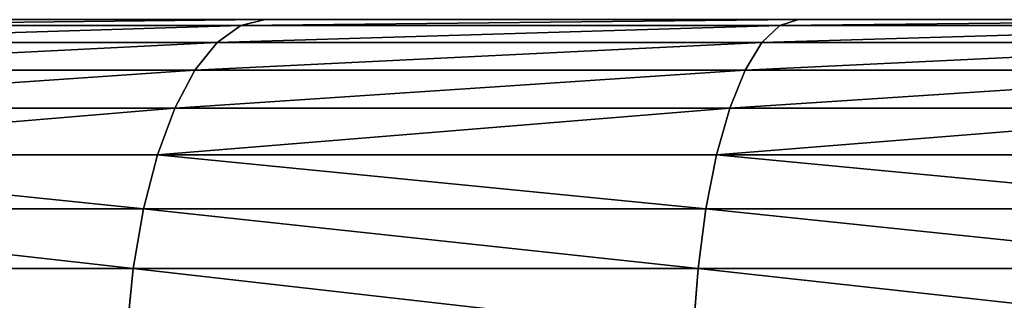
# Model space of a CAD drawing. Extents: x 1 to 179, y 3 to 406.
# Tile 221 of 256: x 73.37 to 79.97, y 341.32 to 343.2. Entities that reach past the tile are written whole.
import ezdxf

# ---------------------------------------------------------------- set-up
doc = ezdxf.new("R2010")
doc.units = 0
doc.header["$LTSCALE"] = 2.54
doc.layers.get('0').update_dxf_attribs({"color": 13, "linetype": 'CONTINUOUS'})

# ---------------------------------------------------------------- blocks, each defined once
blk = doc.blocks.new('OKR_G_Y_DOZOWNIK_STOJ_CY_T')
at = {"color": 0}
for p, q in [((75.015, 343.2048, 154.9471), (71.574, 343.2048, 156.5186)), ((71.574, 343.2048, 227.1828), (75.015, 343.2048, 228.7542)), ((71.574, 343.2048, 227.1828), (75.015, 343.2048, 228.7542)), ((75.015, 343.2048, 154.9471), (71.574, 343.2048, 156.5186)), ((74.8511, 343.1662, 229.1637), (75.015, 343.2048, 228.7542)), ((74.8511, 343.1662, 229.1637), (75.015, 343.2048, 228.7542)), ((75.015, 343.2048, 154.9471), (74.8511, 343.1662, 154.5376)), ((75.015, 343.2048, 154.9471), (74.8511, 343.1662, 154.5376)), ((78.5898, 343.2048, 153.7099), (75.015, 343.2048, 154.9471)), ((75.015, 343.2048, 228.7542), (78.5898, 343.2048, 229.9915)), ((75.015, 343.2048, 228.7542), (78.5898, 343.2048, 229.9915)), ((78.5898, 343.2048, 153.7099), (75.015, 343.2048, 154.9471)), ((78.4656, 343.1662, 230.4147), (78.5898, 343.2048, 229.9915)), ((78.4656, 343.1662, 230.4147), (78.5898, 343.2048, 229.9915)), ((78.4656, 343.1662, 153.2867), (78.5898, 343.2048, 153.7099)), ((78.4656, 343.1662, 153.2867), (78.5898, 343.2048, 153.7099)), ((82.2661, 343.2048, 152.818), (78.5898, 343.2048, 153.7099)), ((78.5898, 343.2048, 229.9915), (82.2661, 343.2048, 230.8833)), ((78.5898, 343.2048, 229.9915), (82.2661, 343.2048, 230.8833)), ((82.2661, 343.2048, 152.818), (78.5898, 343.2048, 153.7099)), ((71.3719, 343.1662, 227.5748), (74.8511, 343.1662, 229.1637)), ((71.3719, 343.1662, 227.5748), (74.8511, 343.1662, 229.1637)), ((71.3719, 343.1662, 156.1265), (74.8511, 343.1662, 154.5376)), ((71.3719, 343.1662, 156.1265), (74.8511, 343.1662, 154.5376)), ((74.6922, 343.0516, 229.5607), (74.8511, 343.1662, 229.1637)), ((74.6922, 343.0516, 229.5607), (74.8511, 343.1662, 229.1637)), ((74.8511, 343.1662, 154.5376), (74.6922, 343.0516, 154.1406)), ((74.8511, 343.1662, 154.5376), (74.6922, 343.0516, 154.1406)), ((74.8511, 343.1662, 229.1637), (78.4656, 343.1662, 230.4147)), ((74.8511, 343.1662, 229.1637), (78.4656, 343.1662, 230.4147)), ((78.4656, 343.1662, 153.2867), (74.8511, 343.1662, 154.5376)), ((78.4656, 343.1662, 153.2867), (74.8511, 343.1662, 154.5376)), ((78.3451, 343.0516, 230.825), (78.4656, 343.1662, 230.4147)), ((78.3451, 343.0516, 230.825), (78.4656, 343.1662, 230.4147)), ((78.3451, 343.0516, 152.8763), (78.4656, 343.1662, 153.2867)), ((78.3451, 343.0516, 152.8763), (78.4656, 343.1662, 153.2867)), ((78.4656, 343.1662, 230.4147), (82.1826, 343.1662, 231.3164)), ((78.4656, 343.1662, 230.4147), (82.1826, 343.1662, 231.3164)), ((82.1826, 343.1662, 152.3849), (78.4656, 343.1662, 153.2867)), ((82.1826, 343.1662, 152.3849), (78.4656, 343.1662, 153.2867)), ((71.176, 343.0516, 227.9549), (74.6922, 343.0516, 229.5607)), ((71.176, 343.0516, 227.9549), (74.6922, 343.0516, 229.5607)), ((71.176, 343.0516, 155.7464), (74.6922, 343.0516, 154.1406)), ((71.176, 343.0516, 155.7464), (74.6922, 343.0516, 154.1406)), ((74.543, 342.8645, 229.9333), (74.6922, 343.0516, 229.5607)), ((74.543, 342.8645, 229.9333), (74.6922, 343.0516, 229.5607)), ((74.6922, 343.0516, 154.1406), (74.543, 342.8645, 153.7681)), ((74.6922, 343.0516, 154.1406), (74.543, 342.8645, 153.7681)), ((74.6922, 343.0516, 229.5607), (78.3451, 343.0516, 230.825)), ((74.6922, 343.0516, 229.5607), (78.3451, 343.0516, 230.825)), ((78.3451, 343.0516, 152.8763), (74.6922, 343.0516, 154.1406)), ((78.3451, 343.0516, 152.8763), (74.6922, 343.0516, 154.1406)), ((78.232, 342.8645, 231.21), (78.3451, 343.0516, 230.825)), ((78.232, 342.8645, 231.21), (78.3451, 343.0516, 230.825)), ((78.232, 342.8645, 152.4913), (78.3451, 343.0516, 152.8763)), ((78.232, 342.8645, 152.4913), (78.3451, 343.0516, 152.8763)), ((78.3451, 343.0516, 230.825), (82.1017, 343.0516, 231.7363)), ((78.3451, 343.0516, 230.825), (82.1017, 343.0516, 231.7363)), ((82.1017, 343.0516, 151.965), (78.3451, 343.0516, 152.8763)), ((82.1017, 343.0516, 151.965), (78.3451, 343.0516, 152.8763)), ((70.9921, 342.8645, 228.3116), (74.543, 342.8645, 229.9333)), ((70.9921, 342.8645, 228.3116), (74.543, 342.8645, 229.9333)), ((70.9921, 342.8645, 155.3897), (74.543, 342.8645, 153.7681)), ((70.9921, 342.8645, 155.3897), (74.543, 342.8645, 153.7681)), ((74.4082, 342.6106, 230.27), (74.543, 342.8645, 229.9333)), ((74.4082, 342.6106, 230.27), (74.543, 342.8645, 229.9333)), ((74.543, 342.8645, 153.7681), (74.4082, 342.6106, 153.4314)), ((74.543, 342.8645, 153.7681), (74.4082, 342.6106, 153.4314)), ((74.543, 342.8645, 229.9333), (78.232, 342.8645, 231.21)), ((74.543, 342.8645, 229.9333), (78.232, 342.8645, 231.21)), ((78.232, 342.8645, 152.4913), (74.543, 342.8645, 153.7681)), ((78.232, 342.8645, 152.4913), (74.543, 342.8645, 153.7681)), ((78.1299, 342.6106, 231.558), (78.232, 342.8645, 231.21)), ((78.1299, 342.6106, 231.558), (78.232, 342.8645, 231.21)), ((78.1299, 342.6106, 152.1433), (78.232, 342.8645, 152.4913)), ((78.1299, 342.6106, 152.1433), (78.232, 342.8645, 152.4913)), ((78.232, 342.8645, 231.21), (82.0257, 342.8645, 232.1304)), ((78.232, 342.8645, 231.21), (82.0257, 342.8645, 232.1304)), ((82.0257, 342.8645, 151.571), (78.232, 342.8645, 152.4913)), ((82.0257, 342.8645, 151.571), (78.232, 342.8645, 152.4913)), ((74.4082, 342.6106, 230.27), (70.8259, 342.6106, 228.634)), ((74.4082, 342.6106, 230.27), (70.8259, 342.6106, 228.634)), ((70.8259, 342.6106, 155.0674), (74.4082, 342.6106, 153.4314)), ((70.8259, 342.6106, 155.0674), (74.4082, 342.6106, 153.4314)), ((74.4082, 342.6106, 230.27), (74.2919, 342.2975, 230.5606)), ((74.4082, 342.6106, 230.27), (74.2919, 342.2975, 230.5606)), ((74.4082, 342.6106, 153.4314), (74.2919, 342.2975, 153.1407)), ((74.4082, 342.6106, 153.4314), (74.2919, 342.2975, 153.1407)), ((74.4082, 342.6106, 230.27), (78.1299, 342.6106, 231.558)), ((74.4082, 342.6106, 230.27), (78.1299, 342.6106, 231.558)), ((78.1299, 342.6106, 152.1433), (74.4082, 342.6106, 153.4314)), ((78.1299, 342.6106, 152.1433), (74.4082, 342.6106, 153.4314)), ((78.0417, 342.2975, 231.8584), (78.1299, 342.6106, 231.558)), ((78.0417, 342.2975, 151.8429), (78.1299, 342.6106, 152.1433)), ((78.0417, 342.2975, 231.8584), (78.1299, 342.6106, 231.558)), ((78.0417, 342.2975, 151.8429), (78.1299, 342.6106, 152.1433)), ((78.1299, 342.6106, 231.558), (81.9571, 342.6106, 232.4865)), ((78.1299, 342.6106, 231.558), (81.9571, 342.6106, 232.4865)), ((81.9571, 342.6106, 151.2148), (78.1299, 342.6106, 152.1433)), ((81.9571, 342.6106, 151.2148), (78.1299, 342.6106, 152.1433)), ((74.2919, 342.2975, 230.5606), (70.6824, 342.2975, 228.9122)), ((74.2919, 342.2975, 230.5606), (70.6824, 342.2975, 228.9122)), ((70.6824, 342.2975, 154.7891), (74.2919, 342.2975, 153.1407)), ((70.6824, 342.2975, 154.7891), (74.2919, 342.2975, 153.1407)), ((74.2919, 342.2975, 230.5606), (74.1975, 341.9348, 230.7964)), ((74.2919, 342.2975, 230.5606), (74.1975, 341.9348, 230.7964)), ((74.2919, 342.2975, 153.1407), (74.1975, 341.9348, 152.905)), ((74.2919, 342.2975, 153.1407), (74.1975, 341.9348, 152.905)), ((78.0417, 342.2975, 231.8584), (74.2919, 342.2975, 230.5606)), ((78.0417, 342.2975, 231.8584), (74.2919, 342.2975, 230.5606)), ((78.0417, 342.2975, 151.8429), (74.2919, 342.2975, 153.1407)), ((78.0417, 342.2975, 151.8429), (74.2919, 342.2975, 153.1407)), ((78.0417, 342.2975, 231.8584), (77.9701, 341.9348, 232.1021)), ((77.9701, 341.9348, 151.5993), (78.0417, 342.2975, 151.8429)), ((78.0417, 342.2975, 231.8584), (77.9701, 341.9348, 232.1021)), ((77.9701, 341.9348, 151.5993), (78.0417, 342.2975, 151.8429)), ((78.0417, 342.2975, 231.8584), (81.8978, 342.2975, 232.7939)), ((78.0417, 342.2975, 231.8584), (81.8978, 342.2975, 232.7939)), ((81.8978, 342.2975, 150.9074), (78.0417, 342.2975, 151.8429)), ((81.8978, 342.2975, 150.9074), (78.0417, 342.2975, 151.8429)), ((74.1975, 341.9348, 230.7964), (70.5661, 341.9348, 229.1379)), ((74.1975, 341.9348, 230.7964), (70.5661, 341.9348, 229.1379)), ((70.5661, 341.9348, 154.5634), (74.1975, 341.9348, 152.905)), ((70.5661, 341.9348, 154.5634), (74.1975, 341.9348, 152.905)), ((74.1975, 341.9348, 230.7964), (74.128, 341.5335, 230.9701)), ((74.1975, 341.9348, 230.7964), (74.128, 341.5335, 230.9701)), ((74.1975, 341.9348, 152.905), (74.128, 341.5335, 152.7313)), ((74.1975, 341.9348, 152.905), (74.128, 341.5335, 152.7313)), ((77.9701, 341.9348, 232.1021), (74.1975, 341.9348, 230.7964)), ((77.9701, 341.9348, 232.1021), (74.1975, 341.9348, 230.7964)), ((77.9701, 341.9348, 151.5993), (74.1975, 341.9348, 152.905)), ((77.9701, 341.9348, 151.5993), (74.1975, 341.9348, 152.905)), ((77.9701, 341.9348, 232.1021), (77.9174, 341.5335, 232.2816)), ((77.9174, 341.5335, 151.4197), (77.9701, 341.9348, 151.5993)), ((77.9701, 341.9348, 232.1021), (77.9174, 341.5335, 232.2816)), ((77.9174, 341.5335, 151.4197), (77.9701, 341.9348, 151.5993)), ((81.8498, 341.9348, 233.0433), (77.9701, 341.9348, 232.1021)), ((81.8498, 341.9348, 233.0433), (77.9701, 341.9348, 232.1021)), ((81.8498, 341.9348, 150.6581), (77.9701, 341.9348, 151.5993)), ((81.8498, 341.9348, 150.6581), (77.9701, 341.9348, 151.5993)), ((74.128, 341.5335, 230.9701), (70.4803, 341.5335, 229.3043)), ((74.128, 341.5335, 230.9701), (70.4803, 341.5335, 229.3043)), ((70.4803, 341.5335, 154.3971), (74.128, 341.5335, 152.7313)), ((70.4803, 341.5335, 154.3971), (74.128, 341.5335, 152.7313)), ((74.128, 341.5335, 230.9701), (74.0854, 341.1058, 231.0765)), ((74.128, 341.5335, 230.9701), (74.0854, 341.1058, 231.0765)), ((74.128, 341.5335, 152.7313), (74.0854, 341.1058, 152.6249)), ((74.128, 341.5335, 152.7313), (74.0854, 341.1058, 152.6249)), ((77.9174, 341.5335, 232.2816), (74.128, 341.5335, 230.9701)), ((77.9174, 341.5335, 232.2816), (74.128, 341.5335, 230.9701)), ((77.9174, 341.5335, 151.4197), (74.128, 341.5335, 152.7313)), ((77.9174, 341.5335, 151.4197), (74.128, 341.5335, 152.7313)), ((77.9174, 341.5335, 232.2816), (77.8851, 341.1058, 232.3916)), ((77.8851, 341.1058, 151.3098), (77.9174, 341.5335, 151.4197)), ((77.9174, 341.5335, 232.2816), (77.8851, 341.1058, 232.3916)), ((77.8851, 341.1058, 151.3098), (77.9174, 341.5335, 151.4197)), ((81.8144, 341.5335, 233.227), (77.9174, 341.5335, 232.2816)), ((81.8144, 341.5335, 233.227), (77.9174, 341.5335, 232.2816)), ((81.8144, 341.5335, 150.4743), (77.9174, 341.5335, 151.4197)), ((81.8144, 341.5335, 150.4743), (77.9174, 341.5335, 151.4197))]:
    blk.add_line(p, q, dxfattribs=at)
mesh = blk.add_polyface(dxfattribs=at)
corners = [(86.0104, 343.2048, 152.2797), (93.5676, 343.2048, 152.2797), (89.789, 343.2048, 152.0997), (82.2661, 343.2048, 152.818), (97.3119, 343.2048, 152.818), (78.5898, 343.2048, 153.7099), (100.9881, 343.2048, 153.7099), (75.015, 343.2048, 154.9471), (104.5629, 343.2048, 154.9471), (71.574, 343.2048, 156.5186), (108.004, 343.2048, 156.5186), (68.298, 343.2048, 158.41), (111.28, 343.2048, 158.41), (65.2166, 343.2048, 160.6043), (114.3614, 343.2048, 160.6043), (62.3577, 343.2048, 163.0815), (117.2203, 343.2048, 163.0815), (59.7472, 343.2048, 165.8193), (119.8308, 343.2048, 165.8193), (57.4088, 343.2048, 168.7928), (122.1692, 343.2048, 168.7928), (55.3636, 343.2048, 171.9752), (124.2144, 343.2048, 171.9752), (53.6302, 343.2048, 175.3375), (125.9478, 343.2048, 175.3375), (52.2243, 343.2048, 178.8494), (127.3537, 343.2048, 178.8494), (51.1585, 343.2048, 182.479), (89.789, 343.2048, 182.4527), (88.1571, 343.2048, 182.5954), (50.4426, 343.2048, 186.1935), (86.5747, 343.2048, 183.0194), (85.09, 343.2048, 183.7118), (83.7481, 343.2048, 184.6514), (82.5897, 343.2048, 185.8097), (81.6501, 343.2048, 187.1517), (50.083, 343.2048, 189.9592), (80.9578, 343.2048, 188.6364), (80.5338, 343.2048, 190.2187), (50.083, 343.2048, 193.7421), (80.391, 343.2048, 191.8507), (80.5338, 343.2048, 193.4826), (80.9578, 343.2048, 195.065), (50.4426, 343.2048, 197.5078), (81.6501, 343.2048, 196.5497), (82.5897, 343.2048, 197.8916), (51.1585, 343.2048, 201.2223), (83.7481, 343.2048, 199.05), (85.09, 343.2048, 199.9896), (86.5747, 343.2048, 200.6819), (88.1571, 343.2048, 201.1059), (89.789, 343.2048, 201.2487), (52.2243, 343.2048, 204.852), (128.4195, 343.2048, 182.479), (91.4209, 343.2048, 182.5954), (129.1354, 343.2048, 186.1935), (93.0033, 343.2048, 183.0194), (94.488, 343.2048, 183.7118), (95.8299, 343.2048, 184.6514), (96.9883, 343.2048, 185.8097), (97.9279, 343.2048, 187.1517), (129.495, 343.2048, 189.9592), (98.6202, 343.2048, 188.6364), (99.0442, 343.2048, 190.2187), (129.495, 343.2048, 193.7421), (99.187, 343.2048, 191.8507), (99.0442, 343.2048, 193.4826), (98.6202, 343.2048, 195.065), (129.1354, 343.2048, 197.5078), (97.9279, 343.2048, 196.5497), (96.9883, 343.2048, 197.8916), (128.4195, 343.2048, 201.2223), (95.8299, 343.2048, 199.05), (94.488, 343.2048, 199.9896), (93.0033, 343.2048, 200.6819), (91.4209, 343.2048, 201.1059), (127.3537, 343.2048, 204.852), (53.6302, 343.2048, 208.3638), (125.9478, 343.2048, 208.3638), (55.3636, 343.2048, 211.7262), (124.2144, 343.2048, 211.7262), (57.4088, 343.2048, 214.9085), (122.1692, 343.2048, 214.9085), (59.7472, 343.2048, 217.882), (119.8308, 343.2048, 217.882), (62.3577, 343.2048, 220.6198), (117.2203, 343.2048, 220.6198), (65.2166, 343.2048, 223.0971), (114.3614, 343.2048, 223.0971), (68.298, 343.2048, 225.2913), (111.28, 343.2048, 225.2913), (71.574, 343.2048, 227.1828), (108.004, 343.2048, 227.1828), (75.015, 343.2048, 228.7542), (104.5629, 343.2048, 228.7542), (78.5898, 343.2048, 229.9915), (100.9881, 343.2048, 229.9915), (82.2661, 343.2048, 230.8833), (97.3119, 343.2048, 230.8833), (86.0104, 343.2048, 231.4217), (93.5676, 343.2048, 231.4217), (89.789, 343.2048, 231.6017)]
mesh.append_faces([[corners[k] for k in face] for face in [(0, 1, 2), (100, 99, 101)]], dxfattribs={"vtx0": -1, "color": 0})
mesh.append_faces([[corners[k] for k in face] for face in [(1, 3, 4), (4, 5, 6), (6, 7, 8), (8, 9, 10), (10, 11, 12), (12, 13, 14), (14, 15, 16), (16, 17, 18), (18, 19, 20), (20, 21, 22), (22, 23, 24), (24, 25, 26), (28, 27, 29), (29, 30, 31), (31, 30, 32), (32, 30, 33), (33, 30, 34), (34, 30, 35), (35, 36, 37), (37, 36, 38), (38, 39, 40), (40, 39, 41), (41, 39, 42), (42, 43, 44), (44, 43, 45), (45, 46, 47), (47, 46, 48), (48, 46, 49), (49, 46, 50), (50, 46, 51), (53, 54, 55), (55, 60, 61), (61, 63, 64), (64, 67, 68), (68, 70, 71), (71, 51, 76), (76, 77, 78), (78, 79, 80), (80, 81, 82), (82, 83, 84), (84, 85, 86), (86, 87, 88), (88, 89, 90), (90, 91, 92), (92, 93, 94), (94, 95, 96), (96, 97, 98), (98, 99, 100)]], dxfattribs={"vtx0": -1, "vtx1": -1, "color": 0})
mesh.append_faces([[corners[k] for k in face] for face in [(26, 27, 28), (76, 51, 52)]], dxfattribs={"vtx0": -1, "vtx1": -1, "vtx2": -1, "color": 0})
mesh.append_faces([[corners[k] for k in face] for face in [(1, 0, 3), (4, 3, 5), (6, 5, 7), (8, 7, 9), (10, 9, 11), (12, 11, 13), (14, 13, 15), (16, 15, 17), (18, 17, 19), (20, 19, 21), (22, 21, 23), (24, 23, 25), (26, 25, 27), (29, 27, 30), (35, 30, 36), (38, 36, 39), (42, 39, 43), (45, 43, 46), (51, 46, 52), (28, 53, 26), (53, 28, 54), (55, 54, 56), (55, 56, 57), (55, 57, 58), (55, 58, 59), (55, 59, 60), (61, 60, 62), (61, 62, 63), (64, 63, 65), (64, 65, 66), (64, 66, 67), (68, 67, 69), (68, 69, 70), (71, 70, 72), (71, 72, 73), (71, 73, 74), (71, 74, 75), (71, 75, 51), (76, 52, 77), (78, 77, 79), (80, 79, 81), (82, 81, 83), (84, 83, 85), (86, 85, 87), (88, 87, 89), (90, 89, 91), (92, 91, 93), (94, 93, 95), (96, 95, 97), (98, 97, 99)]], dxfattribs={"vtx0": -1, "vtx2": -1, "color": 0})
mesh = blk.add_polyface(dxfattribs=at)
corners = [(71.3719, 343.1662, 227.5748), (75.015, 343.2048, 228.7542), (71.574, 343.2048, 227.1828), (74.8511, 343.1662, 229.1637)]
mesh.append_faces([[corners[k] for k in face] for face in [(0, 1, 2), (1, 0, 3)]], dxfattribs={"vtx0": -1, "color": 0})
mesh = blk.add_polyface(dxfattribs=at)
corners = [(71.3719, 343.1662, 156.1265), (75.015, 343.2048, 154.9471), (74.8511, 343.1662, 154.5376), (71.574, 343.2048, 156.5186)]
mesh.append_faces([[corners[k] for k in face] for face in [(0, 1, 2), (1, 0, 3)]], dxfattribs={"vtx0": -1, "color": 0})
mesh = blk.add_polyface(dxfattribs=at)
corners = [(74.8511, 343.1662, 229.1637), (78.5898, 343.2048, 229.9915), (75.015, 343.2048, 228.7542), (78.4656, 343.1662, 230.4147)]
mesh.append_faces([[corners[k] for k in face] for face in [(0, 1, 2), (1, 0, 3)]], dxfattribs={"vtx0": -1, "color": 0})
mesh = blk.add_polyface(dxfattribs=at)
corners = [(74.8511, 343.1662, 154.5376), (78.5898, 343.2048, 153.7099), (78.4656, 343.1662, 153.2867), (75.015, 343.2048, 154.9471)]
mesh.append_faces([[corners[k] for k in face] for face in [(0, 1, 2), (1, 0, 3)]], dxfattribs={"vtx0": -1, "color": 0})
mesh = blk.add_polyface(dxfattribs=at)
corners = [(78.4656, 343.1662, 230.4147), (82.2661, 343.2048, 230.8833), (78.5898, 343.2048, 229.9915), (82.1826, 343.1662, 231.3164)]
mesh.append_faces([[corners[k] for k in face] for face in [(0, 1, 2), (1, 0, 3)]], dxfattribs={"vtx0": -1, "color": 0})
mesh = blk.add_polyface(dxfattribs=at)
corners = [(78.4656, 343.1662, 153.2867), (82.2661, 343.2048, 152.818), (82.1826, 343.1662, 152.3849), (78.5898, 343.2048, 153.7099)]
mesh.append_faces([[corners[k] for k in face] for face in [(0, 1, 2), (1, 0, 3)]], dxfattribs={"vtx0": -1, "color": 0})
mesh = blk.add_polyface(dxfattribs=at)
corners = [(71.176, 343.0516, 227.9549), (74.8511, 343.1662, 229.1637), (71.3719, 343.1662, 227.5748), (74.6922, 343.0516, 229.5607)]
mesh.append_faces([[corners[k] for k in face] for face in [(0, 1, 2), (1, 0, 3)]], dxfattribs={"vtx0": -1, "color": 0})
mesh = blk.add_polyface(dxfattribs=at)
corners = [(71.176, 343.0516, 155.7464), (74.8511, 343.1662, 154.5376), (74.6922, 343.0516, 154.1406), (71.3719, 343.1662, 156.1265)]
mesh.append_faces([[corners[k] for k in face] for face in [(0, 1, 2), (1, 0, 3)]], dxfattribs={"vtx0": -1, "color": 0})
mesh = blk.add_polyface(dxfattribs=at)
corners = [(74.6922, 343.0516, 229.5607), (78.4656, 343.1662, 230.4147), (74.8511, 343.1662, 229.1637), (78.3451, 343.0516, 230.825)]
mesh.append_faces([[corners[k] for k in face] for face in [(0, 1, 2), (1, 0, 3)]], dxfattribs={"vtx0": -1, "color": 0})
mesh = blk.add_polyface(dxfattribs=at)
corners = [(74.6922, 343.0516, 154.1406), (78.4656, 343.1662, 153.2867), (78.3451, 343.0516, 152.8763), (74.8511, 343.1662, 154.5376)]
mesh.append_faces([[corners[k] for k in face] for face in [(0, 1, 2), (1, 0, 3)]], dxfattribs={"vtx0": -1, "color": 0})
mesh = blk.add_polyface(dxfattribs=at)
corners = [(78.3451, 343.0516, 230.825), (82.1826, 343.1662, 231.3164), (78.4656, 343.1662, 230.4147), (82.1017, 343.0516, 231.7363)]
mesh.append_faces([[corners[k] for k in face] for face in [(0, 1, 2), (1, 0, 3)]], dxfattribs={"vtx0": -1, "color": 0})
mesh = blk.add_polyface(dxfattribs=at)
corners = [(78.3451, 343.0516, 152.8763), (82.1826, 343.1662, 152.3849), (82.1017, 343.0516, 151.965), (78.4656, 343.1662, 153.2867)]
mesh.append_faces([[corners[k] for k in face] for face in [(0, 1, 2), (1, 0, 3)]], dxfattribs={"vtx0": -1, "color": 0})
mesh = blk.add_polyface(dxfattribs=at)
corners = [(70.9921, 342.8645, 228.3116), (74.6922, 343.0516, 229.5607), (71.176, 343.0516, 227.9549), (74.543, 342.8645, 229.9333)]
mesh.append_faces([[corners[k] for k in face] for face in [(0, 1, 2), (1, 0, 3)]], dxfattribs={"vtx0": -1, "color": 0})
mesh = blk.add_polyface(dxfattribs=at)
corners = [(70.9921, 342.8645, 155.3897), (74.6922, 343.0516, 154.1406), (74.543, 342.8645, 153.7681), (71.176, 343.0516, 155.7464)]
mesh.append_faces([[corners[k] for k in face] for face in [(0, 1, 2), (1, 0, 3)]], dxfattribs={"vtx0": -1, "color": 0})
mesh = blk.add_polyface(dxfattribs=at)
corners = [(74.543, 342.8645, 229.9333), (78.3451, 343.0516, 230.825), (74.6922, 343.0516, 229.5607), (78.232, 342.8645, 231.21)]
mesh.append_faces([[corners[k] for k in face] for face in [(0, 1, 2), (1, 0, 3)]], dxfattribs={"vtx0": -1, "color": 0})
mesh = blk.add_polyface(dxfattribs=at)
corners = [(74.543, 342.8645, 153.7681), (78.3451, 343.0516, 152.8763), (78.232, 342.8645, 152.4913), (74.6922, 343.0516, 154.1406)]
mesh.append_faces([[corners[k] for k in face] for face in [(0, 1, 2), (1, 0, 3)]], dxfattribs={"vtx0": -1, "color": 0})
mesh = blk.add_polyface(dxfattribs=at)
corners = [(78.232, 342.8645, 231.21), (82.1017, 343.0516, 231.7363), (78.3451, 343.0516, 230.825), (82.0257, 342.8645, 232.1304)]
mesh.append_faces([[corners[k] for k in face] for face in [(0, 1, 2), (1, 0, 3)]], dxfattribs={"vtx0": -1, "color": 0})
mesh = blk.add_polyface(dxfattribs=at)
corners = [(78.232, 342.8645, 152.4913), (82.1017, 343.0516, 151.965), (82.0257, 342.8645, 151.571), (78.3451, 343.0516, 152.8763)]
mesh.append_faces([[corners[k] for k in face] for face in [(0, 1, 2), (1, 0, 3)]], dxfattribs={"vtx0": -1, "color": 0})
mesh = blk.add_polyface(dxfattribs=at)
corners = [(70.8259, 342.6106, 228.634), (74.543, 342.8645, 229.9333), (70.9921, 342.8645, 228.3116), (74.4082, 342.6106, 230.27)]
mesh.append_faces([[corners[k] for k in face] for face in [(0, 1, 2), (1, 0, 3)]], dxfattribs={"vtx0": -1, "color": 0})
mesh = blk.add_polyface(dxfattribs=at)
corners = [(70.8259, 342.6106, 155.0674), (74.543, 342.8645, 153.7681), (74.4082, 342.6106, 153.4314), (70.9921, 342.8645, 155.3897)]
mesh.append_faces([[corners[k] for k in face] for face in [(0, 1, 2), (1, 0, 3)]], dxfattribs={"vtx0": -1, "color": 0})
mesh = blk.add_polyface(dxfattribs=at)
corners = [(74.4082, 342.6106, 230.27), (78.232, 342.8645, 231.21), (74.543, 342.8645, 229.9333), (78.1299, 342.6106, 231.558)]
mesh.append_faces([[corners[k] for k in face] for face in [(0, 1, 2), (1, 0, 3)]], dxfattribs={"vtx0": -1, "color": 0})
mesh = blk.add_polyface(dxfattribs=at)
corners = [(74.4082, 342.6106, 153.4314), (78.232, 342.8645, 152.4913), (78.1299, 342.6106, 152.1433), (74.543, 342.8645, 153.7681)]
mesh.append_faces([[corners[k] for k in face] for face in [(0, 1, 2), (1, 0, 3)]], dxfattribs={"vtx0": -1, "color": 0})
mesh = blk.add_polyface(dxfattribs=at)
corners = [(78.1299, 342.6106, 231.558), (82.0257, 342.8645, 232.1304), (78.232, 342.8645, 231.21), (81.9571, 342.6106, 232.4865)]
mesh.append_faces([[corners[k] for k in face] for face in [(0, 1, 2), (1, 0, 3)]], dxfattribs={"vtx0": -1, "color": 0})
mesh = blk.add_polyface(dxfattribs=at)
corners = [(78.1299, 342.6106, 152.1433), (82.0257, 342.8645, 151.571), (81.9571, 342.6106, 151.2148), (78.232, 342.8645, 152.4913)]
mesh.append_faces([[corners[k] for k in face] for face in [(0, 1, 2), (1, 0, 3)]], dxfattribs={"vtx0": -1, "color": 0})
mesh = blk.add_polyface(dxfattribs=at)
corners = [(70.6824, 342.2975, 228.9122), (74.4082, 342.6106, 230.27), (70.8259, 342.6106, 228.634), (74.2919, 342.2975, 230.5606)]
mesh.append_faces([[corners[k] for k in face] for face in [(0, 1, 2), (1, 0, 3)]], dxfattribs={"vtx0": -1, "color": 0})
mesh = blk.add_polyface(dxfattribs=at)
corners = [(70.6824, 342.2975, 154.7891), (74.4082, 342.6106, 153.4314), (74.2919, 342.2975, 153.1407), (70.8259, 342.6106, 155.0674)]
mesh.append_faces([[corners[k] for k in face] for face in [(0, 1, 2), (1, 0, 3)]], dxfattribs={"vtx0": -1, "color": 0})
mesh = blk.add_polyface(dxfattribs=at)
corners = [(74.2919, 342.2975, 230.5606), (78.1299, 342.6106, 231.558), (74.4082, 342.6106, 230.27), (78.0417, 342.2975, 231.8584)]
mesh.append_faces([[corners[k] for k in face] for face in [(0, 1, 2), (1, 0, 3)]], dxfattribs={"vtx0": -1, "color": 0})
mesh = blk.add_polyface(dxfattribs=at)
corners = [(74.2919, 342.2975, 153.1407), (78.1299, 342.6106, 152.1433), (78.0417, 342.2975, 151.8429), (74.4082, 342.6106, 153.4314)]
mesh.append_faces([[corners[k] for k in face] for face in [(0, 1, 2), (1, 0, 3)]], dxfattribs={"vtx0": -1, "color": 0})
mesh = blk.add_polyface(dxfattribs=at)
corners = [(78.0417, 342.2975, 231.8584), (81.9571, 342.6106, 232.4865), (78.1299, 342.6106, 231.558), (81.8978, 342.2975, 232.7939)]
mesh.append_faces([[corners[k] for k in face] for face in [(0, 1, 2), (1, 0, 3)]], dxfattribs={"vtx0": -1, "color": 0})
mesh = blk.add_polyface(dxfattribs=at)
corners = [(78.0417, 342.2975, 151.8429), (81.9571, 342.6106, 151.2148), (81.8978, 342.2975, 150.9074), (78.1299, 342.6106, 152.1433)]
mesh.append_faces([[corners[k] for k in face] for face in [(0, 1, 2), (1, 0, 3)]], dxfattribs={"vtx0": -1, "color": 0})
mesh = blk.add_polyface(dxfattribs=at)
corners = [(74.1975, 341.9348, 230.7964), (70.6824, 342.2975, 228.9122), (70.5661, 341.9348, 229.1379), (74.2919, 342.2975, 230.5606)]
mesh.append_faces([[corners[k] for k in face] for face in [(0, 1, 2), (1, 0, 3)]], dxfattribs={"vtx0": -1, "color": 0})
mesh = blk.add_polyface(dxfattribs=at)
corners = [(70.6824, 342.2975, 154.7891), (74.1975, 341.9348, 152.905), (70.5661, 341.9348, 154.5634), (74.2919, 342.2975, 153.1407)]
mesh.append_faces([[corners[k] for k in face] for face in [(0, 1, 2), (1, 0, 3)]], dxfattribs={"vtx0": -1, "color": 0})
mesh = blk.add_polyface(dxfattribs=at)
corners = [(77.9701, 341.9348, 232.1021), (74.2919, 342.2975, 230.5606), (74.1975, 341.9348, 230.7964), (78.0417, 342.2975, 231.8584)]
mesh.append_faces([[corners[k] for k in face] for face in [(0, 1, 2), (1, 0, 3)]], dxfattribs={"vtx0": -1, "color": 0})
mesh = blk.add_polyface(dxfattribs=at)
corners = [(74.2919, 342.2975, 153.1407), (77.9701, 341.9348, 151.5993), (74.1975, 341.9348, 152.905), (78.0417, 342.2975, 151.8429)]
mesh.append_faces([[corners[k] for k in face] for face in [(0, 1, 2), (1, 0, 3)]], dxfattribs={"vtx0": -1, "color": 0})
mesh = blk.add_polyface(dxfattribs=at)
corners = [(81.8498, 341.9348, 233.0433), (78.0417, 342.2975, 231.8584), (77.9701, 341.9348, 232.1021), (81.8978, 342.2975, 232.7939)]
mesh.append_faces([[corners[k] for k in face] for face in [(0, 1, 2), (1, 0, 3)]], dxfattribs={"vtx0": -1, "color": 0})
mesh = blk.add_polyface(dxfattribs=at)
corners = [(78.0417, 342.2975, 151.8429), (81.8498, 341.9348, 150.6581), (77.9701, 341.9348, 151.5993), (81.8978, 342.2975, 150.9074)]
mesh.append_faces([[corners[k] for k in face] for face in [(0, 1, 2), (1, 0, 3)]], dxfattribs={"vtx0": -1, "color": 0})
mesh = blk.add_polyface(dxfattribs=at)
corners = [(74.128, 341.5335, 230.9701), (70.5661, 341.9348, 229.1379), (70.4803, 341.5335, 229.3043), (74.1975, 341.9348, 230.7964)]
mesh.append_faces([[corners[k] for k in face] for face in [(0, 1, 2), (1, 0, 3)]], dxfattribs={"vtx0": -1, "color": 0})
mesh = blk.add_polyface(dxfattribs=at)
corners = [(70.5661, 341.9348, 154.5634), (74.128, 341.5335, 152.7313), (70.4803, 341.5335, 154.3971), (74.1975, 341.9348, 152.905)]
mesh.append_faces([[corners[k] for k in face] for face in [(0, 1, 2), (1, 0, 3)]], dxfattribs={"vtx0": -1, "color": 0})
mesh = blk.add_polyface(dxfattribs=at)
corners = [(77.9174, 341.5335, 232.2816), (74.1975, 341.9348, 230.7964), (74.128, 341.5335, 230.9701), (77.9701, 341.9348, 232.1021)]
mesh.append_faces([[corners[k] for k in face] for face in [(0, 1, 2), (1, 0, 3)]], dxfattribs={"vtx0": -1, "color": 0})
mesh = blk.add_polyface(dxfattribs=at)
corners = [(74.1975, 341.9348, 152.905), (77.9174, 341.5335, 151.4197), (74.128, 341.5335, 152.7313), (77.9701, 341.9348, 151.5993)]
mesh.append_faces([[corners[k] for k in face] for face in [(0, 1, 2), (1, 0, 3)]], dxfattribs={"vtx0": -1, "color": 0})
mesh = blk.add_polyface(dxfattribs=at)
corners = [(81.8144, 341.5335, 233.227), (77.9701, 341.9348, 232.1021), (77.9174, 341.5335, 232.2816), (81.8498, 341.9348, 233.0433)]
mesh.append_faces([[corners[k] for k in face] for face in [(0, 1, 2), (1, 0, 3)]], dxfattribs={"vtx0": -1, "color": 0})
mesh = blk.add_polyface(dxfattribs=at)
corners = [(77.9701, 341.9348, 151.5993), (81.8144, 341.5335, 150.4743), (77.9174, 341.5335, 151.4197), (81.8498, 341.9348, 150.6581)]
mesh.append_faces([[corners[k] for k in face] for face in [(0, 1, 2), (1, 0, 3)]], dxfattribs={"vtx0": -1, "color": 0})
mesh = blk.add_polyface(dxfattribs=at)
corners = [(74.0854, 341.1058, 231.0765), (70.4803, 341.5335, 229.3043), (70.4278, 341.1058, 229.4061), (74.128, 341.5335, 230.9701)]
mesh.append_faces([[corners[k] for k in face] for face in [(0, 1, 2), (1, 0, 3)]], dxfattribs={"vtx0": -1, "color": 0})
mesh = blk.add_polyface(dxfattribs=at)
corners = [(70.4803, 341.5335, 154.3971), (74.0854, 341.1058, 152.6249), (70.4278, 341.1058, 154.2952), (74.128, 341.5335, 152.7313)]
mesh.append_faces([[corners[k] for k in face] for face in [(0, 1, 2), (1, 0, 3)]], dxfattribs={"vtx0": -1, "color": 0})
mesh = blk.add_polyface(dxfattribs=at)
corners = [(77.8851, 341.1058, 232.3916), (74.128, 341.5335, 230.9701), (74.0854, 341.1058, 231.0765), (77.9174, 341.5335, 232.2816)]
mesh.append_faces([[corners[k] for k in face] for face in [(0, 1, 2), (1, 0, 3)]], dxfattribs={"vtx0": -1, "color": 0})
mesh = blk.add_polyface(dxfattribs=at)
corners = [(74.128, 341.5335, 152.7313), (77.8851, 341.1058, 151.3098), (74.0854, 341.1058, 152.6249), (77.9174, 341.5335, 151.4197)]
mesh.append_faces([[corners[k] for k in face] for face in [(0, 1, 2), (1, 0, 3)]], dxfattribs={"vtx0": -1, "color": 0})
mesh = blk.add_polyface(dxfattribs=at)
corners = [(81.7927, 341.1058, 233.3395), (77.9174, 341.5335, 232.2816), (77.8851, 341.1058, 232.3916), (81.8144, 341.5335, 233.227)]
mesh.append_faces([[corners[k] for k in face] for face in [(0, 1, 2), (1, 0, 3)]], dxfattribs={"vtx0": -1, "color": 0})
mesh = blk.add_polyface(dxfattribs=at)
corners = [(77.9174, 341.5335, 151.4197), (81.7927, 341.1058, 150.3618), (77.8851, 341.1058, 151.3098), (81.8144, 341.5335, 150.4743)]
mesh.append_faces([[corners[k] for k in face] for face in [(0, 1, 2), (1, 0, 3)]], dxfattribs={"vtx0": -1, "color": 0})

msp = doc.modelspace()

# ---------------------------------------------------------------- block references
at = {"color": 0}
msp.add_blockref('OKR_G_Y_DOZOWNIK_STOJ_CY_T', (0, 0), dxfattribs=at)

doc.saveas('drawing.dxf')
